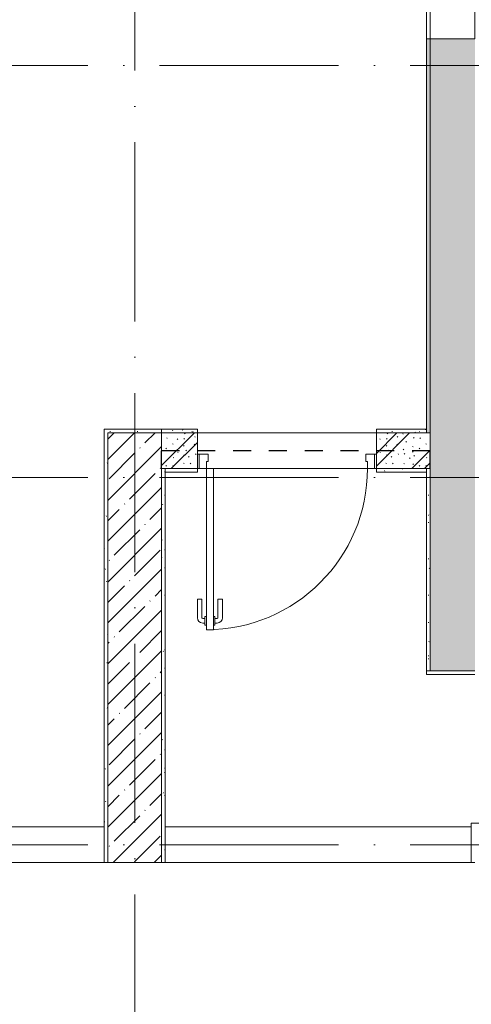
# Model space of a CAD drawing. Header units: millimetres. Extents: x 83162 to 161202, y 56220 to 105342.
# Tile 73 of 209: x 131628 to 134150, y 79809 to 85306. Entities that reach past the tile are written whole.
import ezdxf

# ---------------------------------------------------------------- set-up
doc = ezdxf.new("R2010")
doc.units = ezdxf.units.MM
doc.linetypes.add('3_ Штрих_ 1 х 1 мм', pattern=[200, 100, -100])
doc.linetypes.add('4_ Штрихпунктир_ 10 х 2 мм', pattern=[1400, 1000, -200, 0, -200])
for name, color, linetype, lineweight in [('A-DETL-GENF-OTLN', 7, 'Continuous', 9), ('A-DOOR-____-MCUT', 7, 'Continuous', 18), ('A-DOOR-____-OTLN', 7, 'Continuous', 9), ('A-DOOR-FRAM-MCUT', 7, 'Continuous', 18), ('A-DOOR-OPNG-OTLN', 7, 'Continuous', 9), ('A-FLOR-____-OTLN', 7, 'Continuous', 9), ('A-WALL-____-MCUT', 7, 'Continuous', 9), ('A-WALL-____-OTLN', 7, 'Continuous', 9), ('A-WALL-____-PATT', 7, 'Continuous', 9), ('I-WALL-____-MCUT', 7, 'Continuous', 9), ('I-WALL-____-OTLN', 7, 'Continuous', 9), ('S-BEAM-____-OTLN', 7, 'Continuous', 9), ('S-COLS-____-MCUT', 7, 'Continuous', 9), ('S-COLS-____-OTLN', 7, 'Continuous', 9), ('S-GRID-____-OTLN', 7, 'Continuous', 9)]:
    doc.layers.add(name, color=color, linetype=linetype, lineweight=lineweight)
pattern_1 = [(45, (0, 0), (-114.04925, 114.04925), []), (45, (114.05, 0), (-114.04925, 114.04925), [201.613, -40.323, 3.353, -36.97])]
pattern_2 = [(0, (0, 0), (203.2, 50.8), [3.353, -149.047, 3.353, -149.047, -812.8]), (0, (0, 0), (203.2, 50.8), [-304.8, 3.353, -301.447, 3.353, -149.047, -355.6]), (0, (0, 0), (203.2, 50.8), [-762, 3.353, -98.247, 3.353, -250.647]), (120, (76.2, 25.4), (-145.59409, 150.576362), [3.353, -149.047, 3.353, -149.047, -812.8]), (120, (76.2, 25.4), (-145.59409, 150.576362), [-304.8, 3.353, -301.447, 3.353, -149.047, -355.6]), (120, (76.2, 25.4), (-145.59409, 150.576362), [-762, 3.353, -98.247, 3.353, -250.647]), (240, (101.6, 127), (-57.60591, -201.376362), [3.353, -149.047, 3.353, -149.047, -812.8]), (240, (101.6, 127), (-57.60591, -201.376362), [-304.8, 3.353, -301.447, 3.353, -149.047, -355.6]), (240, (101.6, 127), (-57.60591, -201.376362), [-762, 3.353, -98.247, 3.353, -250.647])]

# ---------------------------------------------------------------- blocks, each defined once
blk = doc.blocks.new('АР_Дверь однопольная - 1000х2100h_900__Глухая_Тамбур при техпростр__1 эт-4564526-ВКК_01_К3_З_ЭОМ_греющий кабель_')
at = {"layer": 'A-DOOR-____-MCUT', "color": 254, "lineweight": 13, "true_color": 0xcccccc}
for p, q in [((450, 1000), (410, 1000)), ((410, 1000), (410, 100)), ((450, 100), (450, 1000)), ((410, 100), (450, 100))]:
    blk.add_line(p, q, dxfattribs=at)
at = {"layer": 'A-DOOR-____-OTLN', "color": 254, "lineweight": 5, "true_color": 0xcccccc}
for p, q in [((402, 962.5), (390, 962.5)), ((402, 937.5), (390, 937.5)), ((402, 975), (402, 925)), ((410, 975), (402, 975)), ((450, 975), (458, 975)), ((458, 975), (458, 925)), ((458, 962.5), (470, 962.5)), ((458, 937.5), (470, 937.5)), ((360, 830), (360, 932.5)), ((385, 830), (385, 932.5)), ((402, 925), (410, 925)), ((458, 925), (450, 925)), ((475, 830), (475, 932.5)), ((500, 830), (500, 932.5)), ((385, 830), (360, 830)), ((475, 830), (500, 830))]:
    blk.add_line(p, q, dxfattribs=at)
for centre, radius, start, end in [((450, 100), 900, 90, 180), ((390, 932.5), 30, 90, 180), ((390, 932.5), 4.99, 90, 180), ((470, 932.5), 30, 0, 90), ((470, 932.5), 4.99, 0, 90)]:
    blk.add_arc(centre, radius, start, end, dxfattribs=at)
at = {"layer": 'A-DOOR-FRAM-MCUT', "color": 254, "lineweight": 13, "true_color": 0xcccccc}
for p, q in [((-490, 100), (-500, 100)), ((-450, 100), (-490, 100)), ((-490, 100), (-490, 20)), ((-450, 60), (-450, 100)), ((-440, 60), (-450, 60)), ((-440, 20), (-440, 60)), ((450, 60), (440, 60)), ((440, 60), (440, 20)), ((490, 100), (450, 100)), ((450, 100), (450, 60)), ((490, 20), (490, 100)), ((490, 100), (500, 100)), ((-490, 20), (-500, 20)), ((-490, 20), (-440, 20)), ((440, 20), (490, 20)), ((490, 20), (500, 20))]:
    blk.add_line(p, q, dxfattribs=at)
blk = doc.blocks.new('КР-Проем - Настраиваемый-4071641-ВКК_01_К3_З_ЭОМ_греющий кабель_')
at = {"layer": 'A-DOOR-OPNG-OTLN', "color": 254, "lineweight": 5, "true_color": 0xcccccc}
for p, q in [((-900, 125), (900, 125)), ((-900, -125), (900, -125))]:
    blk.add_line(p, q, dxfattribs=at)
blk = doc.blocks.new('АР_Перемычка - 200_Уx2_50x5__300-200-4841904-ВКК_01_К3_З_ЭОМ_греющий кабель_')
at = {"layer": 'A-DETL-GENF-OTLN', "color": 254, "linetype": '3_ Штрих_ 1 х 1 мм', "lineweight": 25, "true_color": 0xdcdcdc}
for p, q in [((-800, 100), (-800, -100)), ((700, 100), (700, -100)), ((-800, 0), (700, 0))]:
    blk.add_line(p, q, dxfattribs=at)
blk = doc.blocks.new('240311_Наметкина 10_РД_АР_К3_R21_rvt-1-ВКК_01_К3_З_ЭОМ_греющий кабель_')
at = {"layer": 'A-WALL-____-PATT', "lineweight": 5, "true_color": 0xcccccc}
h = blk.add_hatch(dxfattribs=at)
h.set_pattern_fill('FP_1', color=254, style=0, pattern_type=2)
h.set_pattern_definition(pattern_1)
h.paths.add_polyline_path([(133920, 81670), (134170, 81670), (134170, 85200), (133920, 85200), (133920, 82105.9)])
h.paths.add_polyline_path([(133920, 87000), (134170, 87000), (134170, 99400), (133920, 99400), (133920, 87406.4)])
h = blk.add_hatch(dxfattribs=at)
h.set_pattern_fill('FP_29', color=254, style=0, pattern_type=2)
h.set_pattern_definition([(135, (150.28, 188.64), (-282.8427, 3e-14), [5, -395]), (135, (174.9, 237.36), (-282.8427, 3e-14), [5, -395]), (135, (211.96, 236.53), (-282.8427, 3e-14), [5, -395]), (135, (114.96, 223.96), (-282.8427, 3e-14), [5, -395]), (135, (77.54, 223.96), (-282.8427, 3e-14), [5, -395]), (135, (57.44, 184.52), (-282.8427, 3e-14), [5, -395]), (135, (66.21, 142.9), (-282.8427, 3e-14), [5, -395]), (135, (107.33, 161), (-282.8427, 3e-14), [5, -395]), (135, (99.08, 130.94), (-282.8427, 3e-14), [5, -395]), (135, (22.6, 136.46), (-282.8427, 3e-14), [5, -395]), (135, (21.16, 168.08), (-282.8427, 3e-14), [5, -395]), (135, (46.13, 96.12), (-282.8427, 3e-14), [5, -395]), (135, (3.54, 74.6), (-282.8427, 3e-14), [5, -395]), (135, (40.3, 47.56), (-282.8427, 3e-14), [5, -395]), (135, (39.77, 18.47), (-282.8427, 3e-14), [5, -395]), (135, (76.94, 37.28), (-282.8427, 3e-14), [5, -395]), (135, (114.18, 62.4), (-282.8427, 3e-14), [5, -395]), (135, (139.87, 90.2), (-282.8427, 3e-14), [5, -395]), (135, (141.44, 15.82), (-282.8427, 3e-14), [5, -395]), (135, (188.69, 26.73), (-282.8427, 3e-14), [5, -395]), (135, (176.14, 51.36), (-282.8427, 3e-14), [5, -395]), (135, (177.03, 0), (-282.8427, 3e-14), [5, -395]), (135, (276.61, 8.22), (-282.8427, 3e-14), [5, -395]), (135, (271.19, 31.72), (-282.8427, 3e-14), [5, -395]), (135, (268.29, 119.65), (-282.8427, 3e-14), [5, -395]), (135, (237.92, 101.95), (-282.8427, 3e-14), [5, -395]), (135, (237.92, 158.27), (-282.8427, 3e-14), [5, -395]), (135, (260.4, 204.35), (-282.8427, 3e-14), [5, -395]), (135, (275.54, 235.4), (-282.8427, 3e-14), [5, -395]), (135, (117.62, 268.96), (-282.8427, 3e-14), [5, -395]), (135, (203.62, 273.83), (-282.8427, 3e-14), [5, -395]), (135, (47.24, 279.3), (-282.8427, 3e-14), [5, -395]), (135, (23.2, 266.16), (-282.8427, 3e-14), [5, -395]), (135, (42.78, 232.52), (-282.8427, 3e-14), [5, -395]), (135, (177.76, 90.57), (-282.8427, 3e-14), [5, -395]), (135, (181.12, 121.8), (-282.8427, 3e-14), [5, -395]), (135, (206.73, 172.06), (-282.8427, 3e-14), [5, -395]), (135, (143.14, 136.62), (-282.8427, 3e-14), [5, -395]), (135, (211.51, 131.86), (-282.8427, 3e-14), [5, -395]), (135, (81.47, 95.1), (-282.8427, 3e-14), [5, -395]), (135, (235.13, 60.46), (-282.8427, 3e-14), [5, -395]), (135, (242.24, 4.89), (-282.8427, 3e-14), [5, -395]), (45, (0, 106.07), (-282.8427, 0), []), (45, (106.07, 0), (-282.8427, 0), []), (45, (176.78, 0), (-282.8427, 0), []), (45, (0, 176.78), (-282.8427, 0), [])])
h.paths.add_polyline_path([(133920, 82800), (133920, 83000), (133620, 83000), (133620, 82800)])
h.paths.add_polyline_path([(132420, 82800), (132620, 82800), (132620, 83000), (132420, 83000)])
at = {"layer": 'S-COLS-____-OTLN', "lineweight": 5, "true_color": 0xcccccc}
h = blk.add_hatch(dxfattribs=at)
h.set_pattern_fill('FP_1', color=254, style=0, pattern_type=2)
h.set_pattern_definition(pattern_1)
h.paths.add_polyline_path([(132420, 80600), (132420, 83000), (132120, 83000), (132120, 80600)])
at = {"layer": 'A-FLOR-____-OTLN', "color": 254, "lineweight": 5, "true_color": 0xcccccc}
for p, q in [((132630, 82800), (132620, 82800)), ((133570, 82800), (132710, 82800)), ((133620, 82800), (133610, 82800)), ((131500, 80800), (132100, 80800)), ((132100, 80800), (131500, 80800)), ((132440, 80800), (134150, 80800)), ((134150, 80800), (132440, 80800)), ((131500, 80600), (132100, 80600)), ((132440, 80600), (134150, 80600))]:
    blk.add_line(p, q, dxfattribs=at)
at = {"layer": 'A-WALL-____-MCUT', "color": 254, "lineweight": 5, "true_color": 0xcccccc}
for p, q in [((133920, 85200), (133920, 81670)), ((134170, 85200), (133920, 85200)), ((133920, 81670), (134170, 81670))]:
    blk.add_line(p, q, dxfattribs=at)
at = {"layer": 'A-WALL-____-OTLN', "color": 254, "lineweight": 5, "true_color": 0xcccccc}
blk.add_line((133920, 85200), (133920, 87000), dxfattribs=at)
at = {"layer": 'I-WALL-____-MCUT', "color": 254, "lineweight": 5, "true_color": 0xcccccc}
for p, q in [((132620, 83000), (132420, 83000)), ((132420, 83000), (132420, 82800)), ((132620, 82800), (132620, 83000)), ((133920, 83000), (133620, 83000)), ((133620, 83000), (133620, 82800)), ((133920, 82800), (133920, 83000)), ((132420, 82800), (132620, 82800)), ((133620, 82800), (133920, 82800))]:
    blk.add_line(p, q, dxfattribs=at)
at = {"layer": 'I-WALL-____-OTLN', "color": 254, "lineweight": 5, "true_color": 0xcccccc}
for p, q in [((132620, 83000), (133620, 83000)), ((132630, 82800), (132620, 82800)), ((133570, 82800), (132710, 82800)), ((133620, 82800), (133610, 82800))]:
    blk.add_line(p, q, dxfattribs=at)
at = {"layer": 'S-COLS-____-MCUT', "color": 254, "lineweight": 5, "true_color": 0xcccccc}
for p, q in [((132120, 83000), (132120, 80600)), ((132420, 83000), (132120, 83000)), ((132420, 80600), (132420, 83000)), ((132120, 80600), (132420, 80600))]:
    blk.add_line(p, q, dxfattribs=at)
at = {"layer": 'A-DOOR-____-OTLN', "color": 254, "lineweight": 5, "true_color": 0xcccccc}
for name, p, rotation in [('КР-Проем - Настраиваемый-4071641-ВКК_01_К3_З_ЭОМ_греющий кабель_', (134045, 86100), 270), ('АР_Дверь однопольная - 1000х2100h_900__Глухая_Тамбур при техпростр__1 эт-4564526-ВКК_01_К3_З_ЭОМ_греющий кабель_', (133120, 82900), 180)]:
    blk.add_blockref(name, p, dxfattribs=dict(at, rotation=rotation))
at = {"layer": 'S-BEAM-____-OTLN', "color": 254, "lineweight": 5, "true_color": 0xcccccc, "rotation": 180}
blk.add_blockref('АР_Перемычка - 200_Уx2_50x5__300-200-4841904-ВКК_01_К3_З_ЭОМ_греющий кабель_', (133120, 82900), dxfattribs=at)
blk = doc.blocks.new('Наметкина 10_РД_АР_К3_Отделка_R21_rvt-1-ВКК_01_К3_З_ЭОМ_греющий кабель_')
at = {"layer": 'A-WALL-____-PATT', "lineweight": 5, "true_color": 0xaaaaaa}
h = blk.add_hatch(dxfattribs=at)
h.set_pattern_fill('FP_35', color=253, style=0, pattern_type=2)
h.set_pattern_definition(pattern_2)
h.paths.add_polyline_path([(133920, 83000), (133920, 85200), (133900, 85200), (133900, 83000)])
h.paths.add_polyline_path([(133900, 87000), (133920, 87000), (133920, 87550), (133900, 87550), (133900, 87406.4)])
h.paths.add_polyline_path([(133902.3, 88950), (133920, 88950), (133920, 89200), (133900, 89200), (133900, 88950)])
h = blk.add_hatch(dxfattribs=at)
h.set_pattern_fill('FP_35', color=253, style=0, pattern_type=2)
h.set_pattern_definition(pattern_2)
h.paths.add_polyline_path([(132420, 83000), (132420, 83020), (132100, 83020), (132100, 83000), (132120, 83000)])
h = blk.add_hatch(dxfattribs=at)
h.set_pattern_fill('FP_35', color=253, style=0, pattern_type=2)
h.set_pattern_definition(pattern_2)
h.paths.add_polyline_path([(133900, 83000), (133900, 83020), (133620, 83020), (133620, 83000)])
h.paths.add_polyline_path([(132420, 83000), (132620, 83000), (132620, 83020), (132420, 83020)])
h = blk.add_hatch(dxfattribs=at)
h.set_pattern_fill('FP_35', color=253, style=0, pattern_type=2)
h.set_pattern_definition(pattern_2)
h.paths.add_polyline_path([(132120, 80600), (132120, 83000), (132100, 83000), (132100, 80600)])
h = blk.add_hatch(dxfattribs=at)
h.set_pattern_fill('FP_35', color=253, style=0, pattern_type=2)
h.set_pattern_definition(pattern_2)
h.paths.add_polyline_path([(132440, 80600), (132440, 82800), (132420, 82800), (132420, 80600)])
h = blk.add_hatch(dxfattribs=at)
h.set_pattern_fill('FP_35', color=253, style=0, pattern_type=2)
h.set_pattern_definition(pattern_2)
h.paths.add_polyline_path([(133900, 82780), (133900, 82800), (133620, 82800), (133620, 82780)])
h.paths.add_polyline_path([(132440, 82780), (132620, 82780), (132620, 82800), (132440, 82800)])
h = blk.add_hatch(dxfattribs=at)
h.set_pattern_fill('FP_35', color=253, style=0, pattern_type=2)
h.set_pattern_definition(pattern_2)
h.paths.add_polyline_path([(133920, 81670), (133920, 82800), (133900, 82800), (133900, 81670)])
at = {"layer": 'A-WALL-____-MCUT', "color": 253, "lineweight": 5, "true_color": 0xaaaaaa}
for p, q in [((133920, 85200), (133900, 85200)), ((133900, 85200), (133900, 83000)), ((133920, 83000), (133920, 85200)), ((132420, 83020), (132100, 83020)), ((132100, 83020), (132100, 83000)), ((132420, 83000), (132420, 83020)), ((132620, 83020), (132420, 83020)), ((132420, 83020), (132420, 83000)), ((132620, 83000), (132620, 83020)), ((133900, 83020), (133620, 83020)), ((133620, 83020), (133620, 83000)), ((133900, 83000), (133900, 83020)), ((132100, 83000), (132100, 80600)), ((132120, 80600), (132120, 83000)), ((132120, 83000), (132420, 83000)), ((132420, 83000), (132620, 83000)), ((133620, 83000), (133900, 83000)), ((133900, 83000), (133920, 83000)), ((132420, 82800), (132420, 80600)), ((132440, 82800), (132420, 82800)), ((132440, 80600), (132440, 82800)), ((132620, 82800), (132440, 82800)), ((132440, 82800), (132440, 82780)), ((132620, 82780), (132620, 82800)), ((133900, 82800), (133620, 82800)), ((133620, 82800), (133620, 82780)), ((133900, 82800), (133900, 81670)), ((133920, 82800), (133900, 82800)), ((133900, 82780), (133900, 82800)), ((133920, 81670), (133920, 82800)), ((132440, 82780), (132620, 82780)), ((133620, 82780), (133900, 82780)), ((133900, 81670), (133920, 81670)), ((134170, 81670), (133900, 81670)), ((133900, 81670), (133900, 81650)), ((133900, 81650), (134170, 81650)), ((136460, 80820), (134150, 80820)), ((134150, 80820), (134150, 80800)), ((134150, 80800), (134150, 80600)), ((132100, 80600), (132120, 80600)), ((132420, 80600), (132440, 80600)), ((134150, 80600), (134170, 80600))]:
    blk.add_line(p, q, dxfattribs=at)
at = {"layer": 'A-WALL-____-OTLN', "color": 253, "lineweight": 5, "true_color": 0xaaaaaa}
for p, q in [((133900, 85200), (133900, 87000)), ((133920, 87000), (133920, 85200))]:
    blk.add_line(p, q, dxfattribs=at)
at = {"layer": 'S-GRID-____-OTLN', "color": 254, "linetype": '4_ Штрихпунктир_ 10 х 2 мм', "lineweight": 5, "true_color": 0xcccccc}
for p, q in [((132270, 57020.1), (132270, 104542.4)), ((153009.9, 85050), (83961.5, 85050)), ((153009.9, 82750), (83961.5, 82750)), ((153009.9, 80700), (83961.5, 80700))]:
    blk.add_line(p, q, dxfattribs=at)

msp = doc.modelspace()

# ---------------------------------------------------------------- block references
at = {"lineweight": 5}
for name in ['Наметкина 10_РД_АР_К3_Отделка_R21_rvt-1-ВКК_01_К3_З_ЭОМ_греющий кабель_', '240311_Наметкина 10_РД_АР_К3_R21_rvt-1-ВКК_01_К3_З_ЭОМ_греющий кабель_']:
    msp.add_blockref(name, (0, 0), dxfattribs=at)

doc.saveas('drawing.dxf')
